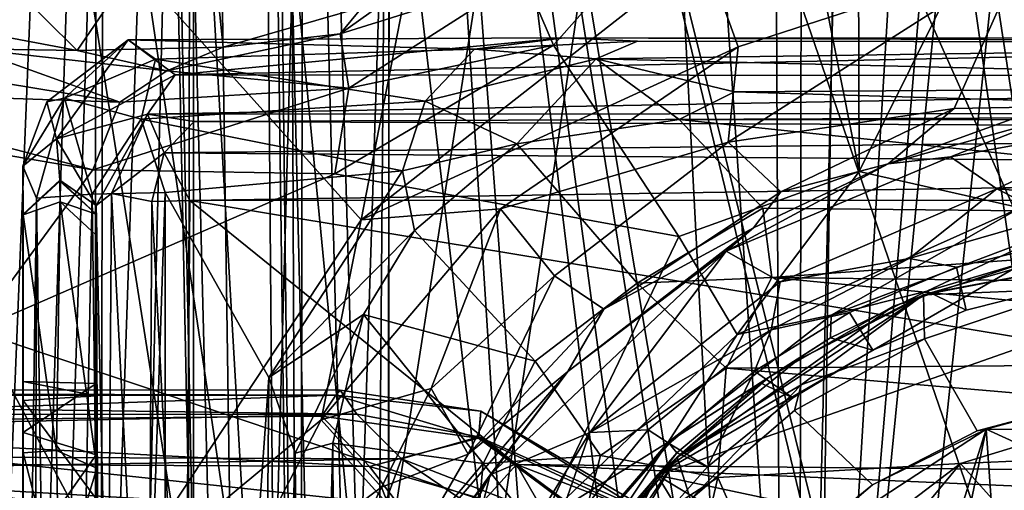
# Model space of a CAD drawing. Header units: millimetres. Extents: x -320 to 320, y -487 to 330.
# Tile 82 of 188: x -40 to -6, y 17 to 33. Entities that reach past the tile are written whole.
import ezdxf

# ---------------------------------------------------------------- set-up
doc = ezdxf.new("R2010")
doc.units = ezdxf.units.MM
doc.layers.add('Layer 01', color=7, linetype='Continuous', true_color=0x000000)

msp = doc.modelspace()

# ---------------------------------------------------------------- linework, layer by layer
at = {"layer": 'Layer 01'}
for points in [[(-11.093, 180.784, 339.183), (3.115, 193.926, 339.134), (-0.033, -10.322, 339.151)], [(-25.341, 193.342, 339.402), (-15.499, 91.25, 339.246), (-31.073, -8.514, 339.553), (-42.729, 192.817, 339.89)], [(-31.073, -8.514, 339.553), (-46.734, 91.25, 340.06), (-42.729, 192.817, 339.89)], [(-14.948, 188.702, 322.233), (-13.923, -33.21, 322.231), (-23.871, 156.84, 322.37)], [(-14.948, 188.702, 322.233), (-10.471, 108.348, 322.189), (-13.923, -33.21, 322.231)], [(-29.613, -212.219, 327.52), (-26.46, 186.654, 327.429), (-13.145, 186.984, 327.205), (-13.735, -188.885, 327.217)], [(-12.987, -9.681, 339.21), (-9.924, 186.98, 339.175), (-26.479, 186.662, 339.432)], [(-13.145, 186.984, 327.205), (-2.617, 111.663, 327.148), (-0.08, -210.667, 327.141), (-13.735, -188.885, 327.217)], [(-2.01, 173.097, 339.147), (-9.924, 186.98, 339.175), (-12.987, -9.681, 339.21)], [(-26.46, 186.654, 327.429), (-29.613, -212.219, 327.52), (-32.635, 158.664, 327.586)], [(-30.032, -61.657, 339.526), (-12.987, -9.681, 339.21), (-26.479, 186.662, 339.432), (-32.628, 161.449, 339.591)], [(-42.865, 185.977, 339.905), (-47.442, -156.488, 340.082), (-37.549, 160.953, 339.734)], [(-45.273, 185.851, 327.981), (-37.346, 161.344, 327.721), (-29.613, -212.219, 327.52), (-47.555, -155.429, 328.072)], [(-0.033, -10.322, 339.151), (-15.499, 91.25, 339.246), (-11.093, 180.784, 339.183)], [(-28.312, -16.423, 389.499), (-14.127, 80, 389.233), (-15.662, 178.677, 389.233), (-33.309, 178.038, 389.619)], [(0, -18.999, 389.146), (1.632, 178.654, 389.134), (-14.127, 80, 389.233)], [(-42.585, 80, 389.938), (-28.312, -16.423, 389.499), (-33.309, 178.038, 389.619)], [(-12.987, -9.681, 339.21), (-2.598, 112.412, 339.147), (-2.01, 173.097, 339.147)], [(-37.346, 161.344, 327.721), (-37.118, 158.512, 327.717), (-29.613, -212.219, 327.52)], [(-30.032, -61.657, 339.526), (-32.628, 161.449, 339.591), (-32.915, 158.46, 339.599)], [(-47.442, -156.488, 340.082), (-36.859, 158.162, 339.713), (-37.549, 160.953, 339.734)], [(-34.999, 157.5, 327.653), (-32.635, 158.664, 327.586), (-29.613, -212.219, 327.52)], [(-47.442, -156.488, 340.082), (-30.032, -61.657, 339.526), (-32.915, 158.46, 339.599), (-34.72, 157.529, 339.65)], [(-37.118, 158.512, 327.717), (-34.999, 157.5, 327.653), (-29.613, -212.219, 327.52)], [(-47.442, -156.488, 340.082), (-34.72, 157.529, 339.65), (-36.859, 158.162, 339.713)], [(-32.389, 145.209, 322.576), (-23.871, 156.84, 322.37), (-28.516, 11.908, 322.48)], [(-13.923, -33.21, 322.231), (-28.516, 11.908, 322.48), (-23.871, 156.84, 322.37)], [(-29.699, -151.753, 322.496), (-44.432, -151.808, 322.956), (-42.236, 154.214, 322.879), (-28.516, 11.908, 322.48)], [(-32.389, 145.209, 322.576), (-28.516, 11.908, 322.48), (-42.236, 154.214, 322.879)], [(-1.267, 109.573, 339.144), (-2.598, 112.412, 339.147), (-12.987, -9.681, 339.21)], [(0.065, -109.94, 339.147), (-1.267, 109.573, 339.144), (-12.987, -9.681, 339.21)], [(-0.963, 89.634, 322.136), (-13.923, -33.21, 322.231), (-10.471, 108.348, 322.189)], [(-31.073, -8.514, 339.553), (-62.467, -11.009, 340.786), (-46.734, 91.25, 340.06)], [(-0.033, -10.322, 339.151), (-31.073, -8.514, 339.553), (-15.499, 91.25, 339.246)], [(-0.06, -30.848, 322.151), (-13.923, -33.21, 322.231), (-0.963, 89.634, 322.136)], [(-56.927, -18.435, 390.567), (-28.312, -16.423, 389.499), (-42.585, 80, 389.938)], [(-28.312, -16.423, 389.499), (0, -18.999, 389.146), (-14.127, 80, 389.233)], [(-37.218, 73.997, 318.501), (-41.012, 34.322, 318.498), (-41.138, -48.162, 318.49)], [(-37.444, -58.143, 318.499), (-37.218, 73.997, 318.501), (-41.138, -48.162, 318.49)], [(-34.546, -102.004, 318.091), (-34.237, 74.003, 318.007), (-37.444, -58.143, 318.499)], [(-37.218, 73.997, 318.501), (-37.444, -58.143, 318.499), (-34.237, 74.003, 318.007)], [(-30.795, 33.988, 317.004), (-34.237, 74.003, 318.007), (-34.546, -102.004, 318.091)], [(-30.391, 73.994, 314.316), (-30.673, -101.99, 314.378), (-34.17, 35.487, 315.386)], [(-30.673, -101.99, 314.378), (-30.391, 73.994, 314.316), (-27.421, 73.997, 313.997), (-27.686, -101.986, 313.998)], [(-18.515, -65.979, 313.999), (-27.686, -101.986, 313.998), (-27.421, 73.997, 313.997)], [(-27.409, 73.999, 316.499), (-27.49, 42.549, 316.499), (-20.709, -15.234, 316.499)], [(28.166, 73.996, 313.998), (-5.025, 11.841, 314), (-11.176, 8.651, 313.999), (-27.421, 73.997, 313.997)], [(-15.571, 3.186, 313.999), (-27.421, 73.997, 313.997), (-11.176, 8.651, 313.999)], [(-18.515, -65.979, 313.999), (-27.421, 73.997, 313.997), (-17.319, -8.551, 313.999)], [(-27.421, 73.997, 313.997), (-17.208, -1.816, 313.999), (-17.319, -8.551, 313.999)], [(-17.208, -1.816, 313.999), (-27.421, 73.997, 313.997), (-15.571, 3.186, 313.999)], [(-16.037, 2.21, 316.495), (-11.472, 8.272, 316.496), (-27.409, 73.999, 316.499)], [(-27.409, 73.999, 316.499), (-20.709, -15.234, 316.499), (-16.037, 2.21, 316.495)], [(-11.472, 8.272, 316.496), (-5.923, 11.444, 316.495), (-27.409, 73.999, 316.499)], [(5.024, 11.841, 316.499), (27.62, 73.999, 316.498), (-27.409, 73.999, 316.499)], [(0, 12.5, 316.499), (5.024, 11.841, 316.499), (-27.409, 73.999, 316.499)], [(0, 12.5, 316.499), (-27.409, 73.999, 316.499), (-5.923, 11.444, 316.495)], [(-11.404, 27.462, 153.81), (-3.626, 43.134, 152.178), (-6.987, 72.217, 147.735), (-11.542, 69.694, 147.56)], [(-11.542, 69.694, 147.56), (-14.016, 40.646, 151.488), (-11.404, 27.462, 153.81)], [(-5.898, 26.227, 154.247), (-3.626, 43.134, 152.178), (-11.404, 27.462, 153.81)], [(-27.493, -102.001, 316.496), (-27.49, 42.549, 316.499), (-30.795, 33.988, 317.004)], [(-20.709, -15.234, 316.499), (-27.49, 42.549, 316.499), (-27.493, -102.001, 316.496)], [(-37.514, 41.828, 315.999), (-40.229, -41.158, 315.999), (-40.506, 34.215, 315.994)], [(-37.559, -53.557, 315.997), (-40.229, -41.158, 315.999), (-37.514, 41.828, 315.999)], [(-34.15, -60.682, 315.38), (-37.559, -53.557, 315.997), (-37.514, 41.828, 315.999), (-34.17, 35.487, 315.386)], [(-22.877, 34.145, 150.783), (-21.86, 31.793, 151.87), (-14.016, 40.646, 151.488)], [(-17.577, 25.242, 153.529), (-11.404, 27.462, 153.81), (-14.016, 40.646, 151.488), (-21.86, 31.793, 151.87)], [(-25.875, 38.992, 104.73), (-28.439, 25.811, 104.927), (-36.052, 34.319, 104.638)], [(-25.875, 38.992, 104.73), (-16.72, 34.99, 104.945), (-28.439, 25.811, 104.927)], [(-23.826, 35.971, 148.016), (-28.41, 33.084, 147.308), (-29.159, 32.178, 148.631)], [(-29.159, 32.178, 148.631), (-22.877, 34.145, 150.783), (-23.826, 35.971, 148.016)], [(-48.607, 35.474, 104.199), (-36.775, 13.171, 104.908), (-58.576, -0.719, 104.289)], [(-36.775, 13.171, 104.908), (-48.607, 35.474, 104.199), (-36.052, 34.319, 104.638)], [(-30.673, -101.99, 314.378), (-34.15, -60.682, 315.38), (-34.17, 35.487, 315.386)], [(-38.152, 31.609, 146.077), (-40.362, 33.811, 132.997), (-45.1, 34.738, 131.786), (-44.644, 32.823, 145.185)], [(-15.539, 31.727, 104.384), (-28.439, 25.811, 104.927), (-16.72, 34.99, 104.945)], [(-16.72, 34.99, 104.945), (-5.82, 34.896, 104.521), (-15.539, 31.727, 104.384)], [(-15.539, 31.727, 104.384), (-5.82, 34.896, 104.521), (-15.884, 28.465, 102.833)], [(-8.154, 29.619, 100.749), (-15.884, 28.465, 102.833), (-5.82, 34.896, 104.521)], [(-5.82, 34.896, 104.521), (-5.019, 29.682, 99.573), (-8.154, 29.619, 100.749)], [(-36.775, 13.171, 104.908), (-36.052, 34.319, 104.638), (-28.439, 25.811, 104.927)], [(-29.159, 32.178, 148.631), (-28.861, 30.321, 150.819), (-22.877, 34.145, 150.783)], [(-21.86, 31.793, 151.87), (-22.877, 34.145, 150.783), (-28.861, 30.321, 150.819)], [(-36.794, 33.598, 133.37), (-40.362, 33.811, 132.997), (-38.152, 31.609, 146.077)], [(-33.165, 31.72, 146.809), (-33.389, 33.945, 133.912), (-36.794, 33.598, 133.37), (-38.152, 31.609, 146.077)], [(-30.795, 33.988, 317.004), (-34.546, -102.004, 318.091), (-30.218, -101.965, 316.841)], [(-33.389, 33.945, 133.912), (-33.165, 31.72, 146.809), (-28.41, 33.084, 147.308)], [(-30.795, 33.988, 317.004), (-30.218, -101.965, 316.841), (-27.493, -102.001, 316.496)], [(-29.159, 32.178, 148.631), (-28.41, 33.084, 147.308), (-33.165, 31.72, 146.809)], [(-41.776, 31.658, 147.024), (-38.152, 31.609, 146.077), (-44.644, 32.823, 145.185)], [(-21.498, 32.039, 280.432), (-36.41, 31.968, 280.461), (-34.799, 30.775, 281.661)], [(-21.498, 32.039, 280.432), (-24.559, 31.654, 278.409), (-36.41, 31.968, 280.461)], [(-35.084, 30.914, 148.156), (-29.159, 32.178, 148.631), (-33.165, 31.72, 146.809)], [(-28.861, 30.321, 150.819), (-29.159, 32.178, 148.631), (-35.084, 30.914, 148.156)], [(-34.799, 30.775, 281.661), (24.102, 32.032, 280.458), (-21.498, 32.039, 280.432)], [(-34.799, 30.775, 281.661), (35.602, 30.731, 281.65), (24.102, 32.032, 280.458)], [(-21.498, 32.039, 280.432), (-18.984, 31.929, 278.099), (-24.559, 31.654, 278.409)], [(18.811, 31.885, 277.66), (-21.498, 32.039, 280.432), (24.102, 32.032, 280.458)], [(18.811, 31.885, 277.66), (-18.984, 31.929, 278.099), (-21.498, 32.039, 280.432)], [(-39.197, 29.855, 280.599), (-36.41, 31.968, 280.461), (-38.586, 29.976, 278.213)], [(-36.41, 31.968, 280.461), (-39.197, 29.855, 280.599), (-38.86, 28.579, 281.616)], [(-36.41, 31.968, 280.461), (-38.86, 28.579, 281.616), (-34.799, 30.775, 281.661)], [(-36.41, 31.968, 280.461), (-35.478, 31.315, 277.854), (-38.586, 29.976, 278.213)], [(-35.084, 30.914, 148.156), (-33.165, 31.72, 146.809), (-38.152, 31.609, 146.077)], [(-35.478, 31.315, 277.854), (-36.41, 31.968, 280.461), (-24.559, 31.654, 278.409)], [(-28.861, 30.321, 150.819), (-29.342, 27.384, 151.747), (-21.86, 31.793, 151.87)], [(-29.342, 27.384, 151.747), (-17.577, 25.242, 153.529), (-21.86, 31.793, 151.87)], [(-28.439, 25.811, 104.927), (-15.539, 31.727, 104.384), (-23.673, 26.191, 104.419)], [(-18.984, 31.929, 278.099), (-20.399, 31.32, 276.496), (-24.559, 31.654, 278.409)], [(-15.884, 28.465, 102.833), (-23.673, 26.191, 104.419), (-15.539, 31.727, 104.384)], [(-20.399, 31.32, 276.496), (-18.984, 31.929, 278.099), (18.811, 31.885, 277.66)], [(18.811, 31.885, 277.66), (17.13, 30.414, 275.281), (-20.399, 31.32, 276.496)], [(-36.689, 29.841, 149.456), (-46.539, 31.456, 148.086), (-47.954, 30.221, 149.095)], [(-46.539, 31.456, 148.086), (-36.689, 29.841, 149.456), (-41.776, 31.658, 147.024)], [(-41.776, 31.658, 147.024), (-35.084, 30.914, 148.156), (-38.152, 31.609, 146.077)], [(-36.689, 29.841, 149.456), (-35.084, 30.914, 148.156), (-41.776, 31.658, 147.024)], [(-24.559, 31.654, 278.409), (-26.255, 29.876, 276.339), (-35.478, 31.315, 277.854)], [(-24.559, 31.654, 278.409), (-20.399, 31.32, 276.496), (-26.255, 29.876, 276.339)], [(-38.586, 29.976, 278.213), (-35.478, 31.315, 277.854), (-35.959, 29.26, 275.99)], [(-26.255, 29.876, 276.339), (-35.959, 29.26, 275.99), (-35.478, 31.315, 277.854)], [(-23.114, 28.41, 274.932), (-26.255, 29.876, 276.339), (-20.399, 31.32, 276.496)], [(-20.399, 31.32, 276.496), (-17.559, 29.243, 274.177), (-23.114, 28.41, 274.932)], [(-20.399, 31.32, 276.496), (-15.673, 30.187, 275.099), (-17.559, 29.243, 274.177)], [(17.13, 30.414, 275.281), (-15.673, 30.187, 275.099), (-20.399, 31.32, 276.496)], [(-37.62, 27.523, 150.796), (-47.954, 30.221, 149.095), (-57.25, 30.874, 148.384)], [(-37.62, 27.523, 150.796), (-57.25, 30.874, 148.384), (-41.66, 22.026, 151.414)], [(-34.799, 30.775, 281.661), (-38.86, 28.579, 281.616), (-35.745, 29.43, 280.585)], [(-36.689, 29.841, 149.456), (-28.861, 30.321, 150.819), (-35.084, 30.914, 148.156)], [(-35.745, 29.43, 280.585), (35.602, 30.731, 281.65), (-34.799, 30.775, 281.661)], [(-35.745, 29.43, 280.585), (35.696, 29.469, 280.622), (35.602, 30.731, 281.65)], [(-36.689, 29.841, 149.456), (-37.62, 27.523, 150.796), (-28.861, 30.321, 150.819)], [(-28.861, 30.321, 150.819), (-37.62, 27.523, 150.796), (-29.342, 27.384, 151.747)], [(-15.673, 30.187, 275.099), (17.13, 30.414, 275.281), (16.86, 29.218, 274.156)], [(-37.62, 27.523, 150.796), (-36.689, 29.841, 149.456), (-47.954, 30.221, 149.095)], [(16.86, 29.218, 274.156), (-17.559, 29.243, 274.177), (-15.673, 30.187, 275.099)], [(-39.549, 26.553, 278.243), (-40.01, 27.644, 280.433), (-38.586, 29.976, 278.213)], [(-40.01, 27.644, 280.433), (-39.197, 29.855, 280.599), (-38.586, 29.976, 278.213)], [(-40.01, 27.644, 280.433), (-38.86, 28.579, 281.616), (-39.197, 29.855, 280.599)], [(-37.646, 26.694, 276.144), (-39.549, 26.553, 278.243), (-38.586, 29.976, 278.213)], [(-38.586, 29.976, 278.213), (-35.959, 29.26, 275.99), (-37.646, 26.694, 276.144)], [(-26.255, 29.876, 276.339), (-27.023, 27.483, 275.502), (-35.959, 29.26, 275.99)], [(-27.023, 27.483, 275.502), (-26.255, 29.876, 276.339), (-23.114, 28.41, 274.932)], [(-8.154, 29.619, 100.749), (-5.019, 29.682, 99.573), (-10.409, 27.731, 96.36)], [(-5.019, 29.682, 99.573), (-5.006, 29.244, 96.295), (-10.409, 27.731, 96.36)], [(-37.505, 26.3, 281.104), (-35.745, 29.43, 280.585), (-38.86, 28.579, 281.616)], [(-35.745, 29.43, 280.585), (-37.505, 26.3, 281.104), (-36.977, 26.714, 279.178)], [(-35.745, 29.43, 280.585), (-36.977, 26.714, 279.178), (-35.177, 28.107, 278.422)], [(-34.146, 29.179, 279.646), (35.696, 29.469, 280.622), (-35.745, 29.43, 280.585)], [(-34.146, 29.179, 279.646), (-35.745, 29.43, 280.585), (-35.177, 28.107, 278.422)], [(-34.146, 29.179, 279.646), (35.441, 28.879, 279.105), (35.696, 29.469, 280.622)], [(-14.085, 26.77, 99.675), (-15.884, 28.465, 102.833), (-8.154, 29.619, 100.749)], [(-8.154, 29.619, 100.749), (-10.409, 27.731, 96.36), (-14.085, 26.77, 99.675)], [(-37.646, 26.694, 276.144), (-35.959, 29.26, 275.99), (-35.146, 26.746, 275.488)], [(-27.023, 27.483, 275.502), (-35.146, 26.746, 275.488), (-35.959, 29.26, 275.99)], [(35.441, 28.879, 279.105), (-34.146, 29.179, 279.646), (-35.177, 28.107, 278.422)], [(-23.114, 28.41, 274.932), (-17.559, 29.243, 274.177), (-14.693, 26.214, 268.964), (-19.002, 23.641, 267.239)], [(14.253, 25.92, 268.478), (-17.559, 29.243, 274.177), (16.86, 29.218, 274.156)], [(14.253, 25.92, 268.478), (-14.693, 26.214, 268.964), (-17.559, 29.243, 274.177)], [(-10.409, 27.731, 96.36), (-5.006, 29.244, 96.295), (-8.282, 27.965, 94.949)], [(-2.02, 29.095, 94.949), (-8.282, 27.965, 94.949), (-5.006, 29.244, 96.295)], [(-8.282, 27.965, 94.949), (-2.02, 29.095, 94.949), (-6.694, 26.874, 94.369)], [(-6.694, 26.874, 94.369), (-2.02, 29.095, 94.949), (2.898, 27.588, 94.36)], [(35.441, 28.879, 279.105), (-35.177, 28.107, 278.422), (34.493, 27.541, 278.184)], [(-40, 26.009, 282.747), (-38.747, 27.173, 283.741), (-38.86, 28.579, 281.616), (-40.01, 27.644, 280.433)], [(-38.86, 28.579, 281.616), (-38.747, 27.173, 283.741), (-37.505, 26.3, 281.104)], [(-26.609, 25.443, 274.886), (-27.023, 27.483, 275.502), (-23.114, 28.41, 274.932)], [(-22.486, 20.975, 267.435), (-26.609, 25.443, 274.886), (-23.114, 28.41, 274.932), (-19.002, 23.641, 267.239)], [(-23.673, 26.191, 104.419), (-15.884, 28.465, 102.833), (-21.826, 23.896, 102.622)], [(-15.884, 28.465, 102.833), (-14.085, 26.77, 99.675), (-20.139, 22.76, 99.839), (-21.826, 23.896, 102.622)], [(-35.601, 26.443, 278.18), (-35.177, 28.107, 278.422), (-36.977, 26.714, 279.178)], [(-34.301, 26.477, 277.998), (-35.177, 28.107, 278.422), (-35.601, 26.443, 278.18)], [(-34.301, 26.477, 277.998), (34.493, 27.541, 278.184), (-35.177, 28.107, 278.422)], [(-15.949, 24.745, 95.025), (-8.282, 27.965, 94.949), (-6.694, 26.874, 94.369), (-14.107, 23.692, 94.403)], [(-10.409, 27.731, 96.36), (-8.282, 27.965, 94.949), (-15.949, 24.745, 95.025)], [(-40, 12.21, 291.373), (-40.01, 27.644, 280.433), (-40.004, -6.032, 280.765)], [(-40.01, 27.644, 280.433), (-40, 12.21, 291.373), (-40, 15.607, 289.002)], [(-40.01, 27.644, 280.433), (-40, 15.607, 289.002), (-40, 26.009, 282.747)], [(-39.549, 26.553, 278.243), (-40.004, -6.032, 280.765), (-40.01, 27.644, 280.433)], [(-15.949, 24.745, 95.025), (-15.02, 25.539, 96.096), (-10.409, 27.731, 96.36)], [(-15.02, 25.539, 96.096), (-14.085, 26.77, 99.675), (-10.409, 27.731, 96.36)], [(-37.62, 27.523, 150.796), (-41.66, 22.026, 151.414), (-29.342, 27.384, 151.747)], [(-41.66, 22.026, 151.414), (-22.227, 15.526, 154.266), (-17.577, 25.242, 153.529), (-29.342, 27.384, 151.747)], [(-27.023, 27.483, 275.502), (-31.599, 20.414, 275.507), (-35.146, 26.746, 275.488)], [(34.493, 27.541, 278.184), (-34.301, 26.477, 277.998), (34.526, 26.486, 277.996)], [(-31.599, 20.414, 275.507), (-27.023, 27.483, 275.502), (-26.609, 25.443, 274.886)], [(-11.404, 27.462, 153.81), (-17.577, 25.242, 153.529), (-15.577, 21.885, 154.217)], [(-15.577, 21.885, 154.217), (-5.898, 26.227, 154.247), (-11.404, 27.462, 153.81)], [(0, 26.341, 95.446), (-6.694, 26.874, 94.369), (2.898, 27.588, 94.36)], [(-38.745, 27.13, 302.741), (-38.747, 27.173, 283.741), (-40.002, 25.987, 303.585)], [(-40, 26.009, 282.747), (-40.002, 25.987, 303.585), (-38.747, 27.173, 283.741)], [(-40.002, 25.987, 303.585), (-38.739, 26.43, 304.761), (-38.745, 27.13, 302.741)], [(-38.747, 27.173, 283.741), (-38.745, 27.13, 302.741), (-37.5, 26.011, 302.777)], [(-37.5, 26.011, 302.777), (-37.505, 26.3, 281.104), (-38.747, 27.173, 283.741)], [(-38.745, 27.13, 302.741), (-38.739, 26.43, 304.761), (-37.5, 26.011, 302.777)], [(-39.549, 26.553, 278.243), (-37.646, 26.694, 276.144), (-38.74, -28.414, 277.179)], [(-36.971, -27.267, 275.895), (-38.74, -28.414, 277.179), (-37.646, 26.694, 276.144)], [(-35.146, 26.746, 275.488), (-36.971, -27.267, 275.895), (-37.646, 26.694, 276.144)], [(-36.977, 26.714, 279.178), (-37.505, 26.3, 281.104), (-37.107, 8.786, 279.426)], [(-35.739, 2.7, 278.271), (-36.977, 26.714, 279.178), (-37.107, 8.786, 279.426)], [(-35.739, 2.7, 278.271), (-35.601, 26.443, 278.18), (-36.977, 26.714, 279.178)], [(-36.971, -27.267, 275.895), (-35.146, 26.746, 275.488), (-35.135, -29.269, 275.49)], [(-31.599, 20.414, 275.507), (-35.135, -29.269, 275.49), (-35.146, 26.746, 275.488)], [(-20.139, 22.76, 99.839), (-14.085, 26.77, 99.675), (-15.02, 25.539, 96.096)], [(-9.696, 24.492, 95.446), (-14.107, 23.692, 94.403), (-6.694, 26.874, 94.369)], [(-4.793, 25.902, 95.446), (-9.696, 24.492, 95.446), (-6.694, 26.874, 94.369)], [(0, 26.341, 95.446), (-4.793, 25.902, 95.446), (-6.694, 26.874, 94.369)], [(-40.004, -6.032, 280.765), (-39.549, 26.553, 278.243), (-39.625, -6.538, 278.599)], [(-40.002, 25.987, 303.585), (-38.858, 17.924, 307.415), (-38.739, 26.43, 304.761)], [(-38.74, -28.414, 277.179), (-39.625, -6.538, 278.599), (-39.549, 26.553, 278.243)], [(-38.858, 17.924, 307.415), (-37.482, 17.309, 306.776), (-38.739, 26.43, 304.761)], [(-37.499, 25.29, 303.952), (-37.5, 26.011, 302.777), (-38.739, 26.43, 304.761)], [(-37.499, 25.29, 303.952), (-38.739, 26.43, 304.761), (-37.482, 17.309, 306.776)], [(-37.5, -18.887, 290.695), (-37.505, 26.3, 281.104), (-37.502, 16.269, 288.97)], [(-37.5, -22.717, 289.403), (-37.502, -32.169, 281.191), (-37.505, 26.3, 281.104)], [(-37.505, 26.3, 281.104), (-37.5, -18.887, 290.695), (-37.5, -22.717, 289.403)], [(-37.5, 26.011, 302.777), (-37.5, 20.207, 294.479), (-37.505, 26.3, 281.104)], [(-37.505, 26.3, 281.104), (-37.5, 20.207, 294.479), (-37.5, 19.79, 291.373)], [(-37.505, 26.3, 281.104), (-37.5, 19.79, 291.373), (-37.502, 16.269, 288.97)], [(-37.241, -30.019, 279.679), (-37.107, 8.786, 279.426), (-37.505, 26.3, 281.104)], [(-37.241, -30.019, 279.679), (-37.505, 26.3, 281.104), (-37.502, -32.169, 281.191)], [(-35.601, 26.443, 278.18), (-35.739, 2.7, 278.271), (-34.47, 4.876, 278)], [(-35.601, 26.443, 278.18), (-34.47, 4.876, 278), (-34.301, 26.477, 277.998)], [(-34.47, 4.876, 278), (-23.125, 17.441, 277.999), (-34.301, 26.477, 277.998)], [(23.157, 16.987, 277.999), (34.526, 26.486, 277.996), (-34.301, 26.477, 277.998)], [(-23.125, 17.441, 277.999), (23.157, 16.987, 277.999), (-34.301, 26.477, 277.998)], [(-40.002, 25.987, 303.585), (-40.001, 18.529, 297.079), (-40.003, 17.839, 306.8)], [(-40.002, 25.987, 303.585), (-40.003, 17.839, 306.8), (-38.858, 17.924, 307.415)], [(-39.999, 19.629, 291.023), (-40.002, 25.987, 303.585), (-40, 26.009, 282.747)], [(-39.999, 19.629, 291.023), (-39.997, 20.279, 294.266), (-40.002, 25.987, 303.585)], [(-39.997, 20.279, 294.266), (-40.001, 18.529, 297.079), (-40.002, 25.987, 303.585)], [(-39.999, 19.629, 291.023), (-40, 26.009, 282.747), (-40, 15.607, 289.002)], [(-37.501, 17.767, 297.602), (-37.5, 26.011, 302.777), (-37.5, 8.468, 305.01)], [(-37.5, 8.468, 305.01), (-37.5, 26.011, 302.777), (-37.501, 13.567, 304.521)], [(-37.499, 25.29, 303.952), (-37.501, 13.567, 304.521), (-37.5, 26.011, 302.777)], [(-37.5, 20.207, 294.479), (-37.5, 26.011, 302.777), (-37.501, 17.767, 297.602)], [(-29.81, 18.968, 104.425), (-28.439, 25.811, 104.927), (-23.673, 26.191, 104.419)], [(-26.047, 20.043, 103.181), (-29.81, 18.968, 104.425), (-23.673, 26.191, 104.419)], [(-26.047, 20.043, 103.181), (-23.673, 26.191, 104.419), (-21.826, 23.896, 102.622)], [(-19.002, 23.641, 267.239), (-14.693, 26.214, 268.964), (-14.393, 23.839, 266.354)], [(-5.898, 26.227, 154.247), (-15.577, 21.885, 154.217), (-12.362, 22.554, 153.94)], [(-14.393, 23.839, 266.354), (-14.693, 26.214, 268.964), (14.253, 25.92, 268.478)], [(-12.362, 22.554, 153.94), (-4.602, 25.478, 154.147), (-5.898, 26.227, 154.247)], [(-28.439, 25.811, 104.927), (-29.81, 18.968, 104.425), (-36.775, 13.171, 104.908)], [(14.253, 25.92, 268.478), (13.492, 23.492, 266.197), (-14.393, 23.839, 266.354)], [(-9.696, 24.492, 95.446), (-4.793, 25.902, 95.446), (-4.116, 25.166, 111.499), (-8.072, 24.189, 111.499)], [(-37.482, 17.309, 306.776), (-37.501, 13.567, 304.521), (-37.499, 25.29, 303.952)], [(-31.599, 20.414, 275.507), (-26.609, 25.443, 274.886), (-28.357, 22.574, 274.738)], [(-26.609, 25.443, 274.886), (-22.486, 20.975, 267.435), (-28.357, 22.574, 274.738)], [(-15.02, 25.539, 96.096), (-15.949, 24.745, 95.025), (-21.366, 20.622, 96.181)], [(-21.366, 20.622, 96.181), (-20.139, 22.76, 99.839), (-15.02, 25.539, 96.096)], [(-4.602, 25.478, 154.147), (-12.362, 22.554, 153.94), (-9.093, 23.371, 153.077)], [(-4.602, 25.478, 154.147), (-9.093, 23.371, 153.077), (-4.91, 24.603, 153.151)], [(-22.227, 15.526, 154.266), (-15.577, 21.885, 154.217), (-17.577, 25.242, 153.529)], [(-8.998, 23.307, 175.574), (-0.08, 24.984, 175.246), (0.005, 25.002, 149.792), (-9.202, 23.245, 149.499)], [(-9.202, 23.245, 149.499), (0.005, 25.002, 149.792), (-4.087, 23.45, 93.138)], [(-4.491, 24.593, 198.999), (-0.08, 24.984, 175.246), (-8.998, 23.307, 175.574)], [(-3.813, 23.712, 111.5), (-7.745, 22.726, 111.5), (-8.072, 24.189, 111.499), (-4.116, 25.166, 111.499)], [(-24.021, 17.087, 95.039), (-21.366, 20.622, 96.181), (-15.949, 24.745, 95.025)], [(-20.612, 18.533, 94.339), (-24.021, 17.087, 95.039), (-15.949, 24.745, 95.025)], [(-14.107, 23.692, 94.403), (-20.612, 18.533, 94.339), (-15.949, 24.745, 95.025)], [(-18.31, 17.07, 249.453), (-3.014, 13.823, 249.499), (3.561, 24.767, 249.468)], [(-18.31, 17.07, 249.453), (3.561, 24.767, 249.468), (-5.768, 24.344, 249.211)], [(-5.768, 24.344, 249.211), (-4.491, 24.593, 198.999), (-8.998, 23.307, 175.574), (-10.256, 22.849, 248.432)], [(-7.745, 22.726, 111.5), (-3.813, 23.712, 111.5), (-4.91, 24.603, 153.151), (-9.093, 23.371, 153.077)], [(-18.31, 17.07, 249.453), (-5.768, 24.344, 249.211), (-10.256, 22.849, 248.432)], [(-9.696, 24.492, 95.446), (-14.414, 22.048, 95.446), (-14.107, 23.692, 94.403)], [(-11.732, 22.641, 111.499), (-14.414, 22.048, 95.446), (-9.696, 24.492, 95.446), (-8.072, 24.189, 111.499)], [(-7.745, 22.726, 111.5), (-10.94, 21.357, 111.499), (-11.732, 22.641, 111.499), (-8.072, 24.189, 111.499)], [(-21.826, 23.896, 102.622), (-24.779, 17.788, 100.312), (-26.047, 20.043, 103.181)], [(-20.139, 22.76, 99.839), (-24.779, 17.788, 100.312), (-21.826, 23.896, 102.622)], [(-20.25, 17.753, 265.09), (-22.486, 20.975, 267.435), (-19.002, 23.641, 267.239), (-15.957, 20.733, 264.941)], [(-14.414, 22.048, 95.446), (-20.612, 18.533, 94.339), (-14.107, 23.692, 94.403)], [(-14.393, 23.839, 266.354), (-15.957, 20.733, 264.941), (-19.002, 23.641, 267.239)], [(-15.957, 20.733, 264.941), (-14.393, 23.839, 266.354), (15.294, 20.994, 264.951)], [(-14.393, 23.839, 266.354), (13.492, 23.492, 266.197), (15.294, 20.994, 264.951)], [(-17.633, 17.69, 148.643), (-13.509, 21.013, 174.518), (-9.202, 23.245, 149.499)], [(-9.202, 23.245, 149.499), (-13.383, 20.162, 113.453), (-17.633, 17.69, 148.643)], [(-10.256, 22.849, 248.432), (-8.998, 23.307, 175.574), (-13.509, 21.013, 174.518), (-14.521, 20.403, 248.392)], [(-9.202, 23.245, 149.499), (-13.509, 21.013, 174.518), (-8.998, 23.307, 175.574)], [(-9.202, 23.245, 149.499), (-9.167, 21.745, 92.342), (-13.383, 20.162, 113.453)], [(-12.38, 21.771, 152.75), (-9.093, 23.371, 153.077), (-12.362, 22.554, 153.94)], [(-10.94, 21.357, 111.499), (-7.745, 22.726, 111.5), (-9.093, 23.371, 153.077), (-12.38, 21.771, 152.75)], [(-9.202, 23.245, 149.499), (-4.087, 23.45, 93.138), (-9.167, 21.745, 92.342)], [(-9.167, 21.745, 92.342), (-4.087, 23.45, 93.138), (-1.838, 20.026, 84.504), (-7.362, 18.596, 84.499)], [(-30.692, 17.83, 275.316), (-31.599, 20.414, 275.507), (-28.357, 22.574, 274.738)], [(-30.692, 17.83, 275.316), (-28.357, 22.574, 274.738), (-29.408, 18.166, 274.469)], [(-28.357, 22.574, 274.738), (-24.267, 17.479, 267.272), (-29.408, 18.166, 274.469)], [(-24.267, 17.479, 267.272), (-28.357, 22.574, 274.738), (-22.486, 20.975, 267.435)], [(-20.139, 22.76, 99.839), (-21.366, 20.622, 96.181), (-24.779, 17.788, 100.312)], [(-18.31, 17.07, 249.453), (-10.256, 22.849, 248.432), (-14.521, 20.403, 248.392)], [(-14.414, 22.048, 95.446), (-11.732, 22.641, 111.499), (-14.989, 20.63, 111.499)], [(-10.94, 21.357, 111.499), (-13.675, 19.722, 111.502), (-14.989, 20.63, 111.499), (-11.732, 22.641, 111.499)], [(-15.577, 21.885, 154.217), (-17.932, 18.209, 153.909), (-12.362, 22.554, 153.94)], [(-12.38, 21.771, 152.75), (-12.362, 22.554, 153.94), (-17.932, 18.209, 153.909)], [(-22.227, 15.526, 154.266), (-41.66, 22.026, 151.414), (-42.642, 17.711, 151.765)], [(-14.414, 22.048, 95.446), (-18.626, 18.626, 95.446), (-20.612, 18.533, 94.339)], [(-18.626, 18.626, 95.446), (-14.414, 22.048, 95.446), (-14.989, 20.63, 111.499), (-17.908, 18.154, 111.499)], [(-17.932, 18.209, 153.909), (-15.577, 21.885, 154.217), (-22.227, 15.526, 154.266)], [(-17.932, 18.209, 153.909), (-14.785, 20.235, 152.761), (-12.38, 21.771, 152.75)], [(-13.675, 19.722, 111.502), (-10.94, 21.357, 111.499), (-12.38, 21.771, 152.75), (-14.785, 20.235, 152.761)], [(-10.944, 16.74, 84.499), (-13.611, 19.29, 92.522), (-9.167, 21.745, 92.342), (-7.362, 18.596, 84.499)], [(-9.167, 21.745, 92.342), (-13.611, 19.29, 92.522), (-13.383, 20.162, 113.453)], [(-22.486, 20.975, 267.435), (-20.25, 17.753, 265.09), (-24.267, 17.479, 267.272)], [(-13.509, 21.013, 174.518), (-17.633, 17.69, 148.643), (-14.521, 20.403, 248.392)], [(15.294, 20.994, 264.951), (-1.343, 19.485, 264.621), (-15.957, 20.733, 264.941)], [(-26.813, 14.274, 99.859), (-21.366, 20.622, 96.181), (-25.451, 15.119, 96.192)], [(-21.366, 20.622, 96.181), (-26.813, 14.274, 99.859), (-24.779, 17.788, 100.312)], [(-25.451, 15.119, 96.192), (-21.366, 20.622, 96.181), (-24.021, 17.087, 95.039)], [(-16.237, 16.992, 264.47), (-20.25, 17.753, 265.09), (-15.957, 20.733, 264.941)], [(-16.592, 17.36, 111.501), (-17.908, 18.154, 111.499), (-14.989, 20.63, 111.499)], [(-14.989, 20.63, 111.499), (-13.675, 19.722, 111.502), (-16.592, 17.36, 111.501)], [(-16.237, 16.992, 264.47), (-15.957, 20.733, 264.941), (-1.343, 19.485, 264.621), (-7.942, 17.479, 264.494)], [(-40.001, 18.529, 297.079), (-39.997, 20.279, 294.266), (-37.5, 20.207, 294.479)], [(-39.997, 20.279, 294.266), (-39.999, 19.629, 291.023), (-37.5, 19.79, 291.373)], [(-39.997, 20.279, 294.266), (-37.5, 19.79, 291.373), (-37.5, 20.207, 294.479)], [(-31.943, -18.784, 275.509), (-35.135, -29.269, 275.49), (-31.599, 20.414, 275.507)], [(-30.692, 17.83, 275.316), (-31.943, -18.784, 275.509), (-31.599, 20.414, 275.507)], [(-17.633, 17.69, 148.643), (-18.31, 17.07, 249.453), (-14.521, 20.403, 248.392)], [(-14.785, 20.235, 152.761), (-17.932, 18.209, 153.909), (-17.636, 17.839, 152.808)], [(-16.592, 17.36, 111.501), (-13.675, 19.722, 111.502), (-14.785, 20.235, 152.761), (-17.636, 17.839, 152.808)], [(-90.159, 19.779, 294.848), (-29.3, 19.817, 294.811), (-89.903, 19.997, 292.736)], [(-90.06, 19.118, 290.93), (-89.903, 19.997, 292.736), (-28.582, 19.161, 290.989)], [(-89.903, 19.997, 292.736), (-29.159, 19.985, 292.896), (-28.582, 19.161, 290.989)], [(-89.903, 19.997, 292.736), (-29.3, 19.817, 294.811), (-29.159, 19.985, 292.896)], [(-40.001, 18.529, 297.079), (-37.5, 20.207, 294.479), (-37.501, 17.767, 297.602)], [(-27.747, 16.658, 102.61), (-29.81, 18.968, 104.425), (-26.047, 20.043, 103.181)], [(-24.348, 19.261, 293.517), (-29.159, 19.985, 292.896), (-29.3, 19.817, 294.811)], [(-24.348, 19.261, 293.517), (-24.412, 18.386, 291.121), (-28.582, 19.161, 290.989), (-29.159, 19.985, 292.896)], [(-27.747, 16.658, 102.61), (-26.047, 20.043, 103.181), (-24.779, 17.788, 100.312)], [(-13.383, 20.162, 113.453), (-17.173, 16.244, 92.587), (-17.633, 17.69, 148.643)], [(-13.611, 19.29, 92.522), (-17.173, 16.244, 92.587), (-13.383, 20.162, 113.453)], [(-7.362, 18.596, 84.499), (-1.838, 20.026, 84.504), (-2.212, 19.957, 65.454)], [(-7.362, 18.596, 84.499), (-2.212, 19.957, 65.454), (-7.063, 18.646, 64.509)], [(-2.212, 19.957, 65.454), (7.287, 18.574, 64.659), (-7.063, 18.646, 64.509)], [(-90.159, 19.779, 294.848), (-56.451, 18.855, 296.3), (-29.3, 19.817, 294.811)], [(-29.3, 19.817, 294.811), (-56.451, 18.855, 296.3), (-29.781, 19.088, 296.128)], [(-39.999, 19.629, 291.023), (-40, 15.607, 289.002), (-37.502, 16.269, 288.97)], [(-39.999, 19.629, 291.023), (-37.502, 16.269, 288.97), (-37.5, 19.79, 291.373)], [(-29.3, 19.817, 294.811), (-29.781, 19.088, 296.128), (-24.421, 18.345, 295.921)], [(-29.3, 19.817, 294.811), (-24.421, 18.345, 295.921), (-24.348, 19.261, 293.517)], [(-24.348, 19.261, 293.517), (-24.421, 18.345, 295.921), (-18.115, 15.425, 294.982)], [(-24.412, 18.386, 291.121), (-24.348, 19.261, 293.517), (-18.088, 15.577, 292.216)], [(-18.088, 15.577, 292.216), (-24.348, 19.261, 293.517), (-18.115, 15.425, 294.982)], [(-13.611, 19.29, 92.522), (-10.944, 16.74, 84.499), (-14.142, 14.142, 84.499), (-17.173, 16.244, 92.587)], [(-7.942, 17.479, 264.494), (-1.343, 19.485, 264.621), (-0.173, 17.811, 263.968)], [(-89.15, 17.862, 289.924), (-90.06, 19.118, 290.93), (-28.582, 19.161, 290.989)], [(-89.15, 17.862, 289.924), (-28.582, 19.161, 290.989), (-27.06, 17.632, 289.835)], [(-56.451, 18.855, 296.3), (-28.153, 17.372, 297.307), (-29.781, 19.088, 296.128)], [(-36.775, 13.171, 104.908), (-29.81, 18.968, 104.425), (-33.04, 12.731, 104.468)], [(-33.04, 12.731, 104.468), (-29.81, 18.968, 104.425), (-27.747, 16.658, 102.61)], [(-29.781, 19.088, 296.128), (-28.153, 17.372, 297.307), (-24.421, 18.345, 295.921)], [(-28.582, 19.161, 290.989), (-24.412, 18.386, 291.121), (-27.06, 17.632, 289.835)], [(-56.451, 18.855, 296.3), (-57.18, 17.514, 297.202), (-28.153, 17.372, 297.307)], [(-40.003, 17.839, 306.8), (-40.001, 18.529, 297.079), (-39.999, 14.224, 297.589), (-39.994, 14.609, 304.972)], [(-40.001, 18.529, 297.079), (-37.501, 17.767, 297.602), (-39.999, 14.224, 297.589)], [(-20.612, 18.533, 94.339), (-25.795, 10.073, 94.381), (-24.021, 17.087, 95.039)], [(-22.048, 14.414, 95.446), (-25.795, 10.073, 94.381), (-20.612, 18.533, 94.339)], [(-18.626, 18.626, 95.446), (-22.048, 14.414, 95.446), (-20.612, 18.533, 94.339)], [(-22.048, 14.414, 95.446), (-18.626, 18.626, 95.446), (-17.908, 18.154, 111.499), (-20.51, 15.152, 111.499)], [(-14.204, 13.972, 64.589), (-7.063, 18.646, 64.509), (-16.468, -11.221, 64.512)], [(-7.063, 18.646, 64.509), (-13.904, -14.273, 64.529), (-16.468, -11.221, 64.512)], [(-10.944, 16.74, 65.499), (-7.063, 18.646, 64.509), (-14.204, 13.972, 64.589)], [(-13.904, -14.273, 64.529), (-7.063, 18.646, 64.509), (-4.434, -18.578, 64.499)], [(-7.063, 18.646, 64.509), (-10.944, 16.74, 65.499), (-10.944, 16.74, 84.499), (-7.362, 18.596, 84.499)], [(-7.063, 18.646, 64.509), (17.695, 7.31, 64.47), (14.305, -13.855, 64.516), (-4.434, -18.578, 64.499)], [(-7.063, 18.646, 64.509), (7.287, 18.574, 64.659), (17.695, 7.31, 64.47)], [(-24.421, 18.345, 295.921), (-28.153, 17.372, 297.307), (-19.933, 14.994, 296.819)], [(-27.06, 17.632, 289.835), (-24.412, 18.386, 291.121), (-19.353, 14.634, 290.28)], [(-24.421, 18.345, 295.921), (-19.933, 14.994, 296.819), (-18.115, 15.425, 294.982)], [(-24.412, 18.386, 291.121), (-18.088, 15.577, 292.216), (-19.353, 14.634, 290.28)], [(-22.227, 15.526, 154.266), (-22.21, 13.238, 154.059), (-17.932, 18.209, 153.909)], [(-22.21, 13.238, 154.059), (-21.607, 12.699, 152.939), (-17.932, 18.209, 153.909)], [(-17.636, 17.839, 152.808), (-17.932, 18.209, 153.909), (-21.607, 12.699, 152.939)], [(-86.957, 18.149, 297.001), (-90.627, 16.04, 297.5), (-26.91, 15.741, 297.551)], [(-89.416, 16.565, 289.539), (-89.15, 17.862, 289.924), (-27.06, 17.632, 289.835)], [(-86.957, 18.149, 297.001), (-26.91, 15.741, 297.551), (-57.18, 17.514, 297.202)], [(-38.772, 13.044, 305.594), (-38.858, 17.924, 307.415), (-40.003, 17.839, 306.8)], [(-38.858, 17.924, 307.415), (-38.772, 13.044, 305.594), (-37.482, 17.309, 306.776)], [(-30.692, 17.83, 275.316), (-29.408, 18.166, 274.469), (-30.407, -19.063, 275.239)], [(-29.408, 18.166, 274.469), (-29.253, -17.361, 274.215), (-30.407, -19.063, 275.239)], [(-26.458, 14.888, 269.387), (-29.253, -17.361, 274.215), (-29.408, 18.166, 274.469)], [(-26.458, 14.888, 269.387), (-29.408, 18.166, 274.469), (-24.267, 17.479, 267.272)], [(-19.304, 14.291, 111.501), (-20.51, 15.152, 111.499), (-17.908, 18.154, 111.499), (-16.592, 17.36, 111.501)], [(-27.06, 17.632, 289.835), (-27.773, 15.694, 289.451), (-89.416, 16.565, 289.539)], [(-50.498, 14.162, 150.958), (-26.087, 7.291, 154.275), (-42.642, 17.711, 151.765)], [(-22.227, 15.526, 154.266), (-42.642, 17.711, 151.765), (-26.087, 7.291, 154.275)], [(-39.994, 14.609, 304.972), (-38.772, 13.044, 305.594), (-40.003, 17.839, 306.8)], [(-37.498, 13.47, 297.077), (-39.999, 14.224, 297.589), (-37.501, 17.767, 297.602)], [(-37.498, 13.47, 297.077), (-37.501, 17.767, 297.602), (-37.5, 8.468, 305.01)], [(-30.692, 17.83, 275.316), (-30.407, -19.063, 275.239), (-31.943, -18.784, 275.509)], [(-27.773, 15.694, 289.451), (-27.06, 17.632, 289.835), (-20.009, 12.858, 289.502)], [(-27.747, 16.658, 102.61), (-24.779, 17.788, 100.312), (-26.813, 14.274, 99.859)], [(-27.06, 17.632, 289.835), (-19.353, 14.634, 290.28), (-20.009, 12.858, 289.502)], [(-24.267, 17.479, 267.272), (-20.25, 17.753, 265.09), (-21.294, 13.74, 265.004)], [(-23.207, 9.241, 148.916), (-20.756, 13.902, 174.62), (-17.633, 17.69, 148.643)], [(-23.207, 9.241, 148.916), (-17.633, 17.69, 148.643), (-20.354, 13.114, 114.285)], [(-21.607, 12.699, 152.939), (-19.932, 15.174, 152.734), (-17.636, 17.839, 152.808)], [(-21.294, 13.74, 265.004), (-20.25, 17.753, 265.09), (-16.237, 16.992, 264.47)], [(-17.633, 17.69, 148.643), (-20.756, 13.902, 174.62), (-18.31, 17.07, 249.453)], [(-20.354, 13.114, 114.285), (-17.633, 17.69, 148.643), (-17.173, 16.244, 92.587)], [(-19.304, 14.291, 111.501), (-16.592, 17.36, 111.501), (-17.636, 17.839, 152.808), (-19.932, 15.174, 152.734)], [(-0.173, 17.811, 263.968), (-6.467, 15.827, 263.286), (-7.942, 17.479, 264.494)], [(-5.686, 15.584, 261.896), (-6.467, 15.827, 263.286), (-0.173, 17.811, 263.968)], [(-57.18, 17.514, 297.202), (-26.91, 15.741, 297.551), (-28.153, 17.372, 297.307)], [(-38.772, 13.044, 305.594), (-37.501, 13.567, 304.521), (-37.482, 17.309, 306.776)], [(-25.092, -16.943, 277.998), (-16.064, 5.178, 277.999), (-23.125, 17.441, 277.999), (-34.47, 4.876, 278)], [(-28.153, 17.372, 297.307), (-26.91, 15.741, 297.551), (-19.933, 14.994, 296.819)], [(-24.687, 13.017, 267.106), (-26.458, 14.888, 269.387), (-24.267, 17.479, 267.272)], [(-21.294, 13.74, 265.004), (-24.687, 13.017, 267.106), (-24.267, 17.479, 267.272)], [(23.157, 16.987, 277.999), (-23.125, 17.441, 277.999), (-2.495, 16.547, 278)], [(-11.249, 12.849, 277.999), (-2.495, 16.547, 278), (-23.125, 17.441, 277.999)], [(-23.125, 17.441, 277.999), (-16.064, 5.178, 277.999), (-11.249, 12.849, 277.999)], [(-16.237, 16.992, 264.47), (-7.942, 17.479, 264.494), (-14.306, 12.619, 264.495)], [(-10.425, 14.478, 264.04), (-14.306, 12.619, 264.495), (-7.942, 17.479, 264.494)], [(-7.942, 17.479, 264.494), (-6.467, 15.827, 263.286), (-10.425, 14.478, 264.04)], [(-24.021, 17.087, 95.039), (-27.394, 10.546, 95.07), (-27.808, 10.14, 96.128)], [(-24.021, 17.087, 95.039), (-27.808, 10.14, 96.128), (-25.451, 15.119, 96.192)], [(-25.795, 10.073, 94.381), (-27.394, 10.546, 95.07), (-24.021, 17.087, 95.039)], [(-12.223, 7.044, 249.502), (-18.31, 17.07, 249.453), (-24.564, 4.54, 249.444)], [(-24.564, 4.54, 249.444), (-18.31, 17.07, 249.453), (-21.413, 12.986, 248.418)], [(-20.756, 13.902, 174.62), (-21.413, 12.986, 248.418), (-18.31, 17.07, 249.453)], [(-18.521, 7.024, 264.522), (-21.294, 13.74, 265.004), (-16.237, 16.992, 264.47)], [(-16.237, 16.992, 264.47), (-14.306, 12.619, 264.495), (-18.521, 7.024, 264.522)], [(-8.591, 11.207, 249.503), (-18.31, 17.07, 249.453), (-12.223, 7.044, 249.502)], [(-3.014, 13.823, 249.499), (-18.31, 17.07, 249.453), (-8.591, 11.207, 249.503)], [(-89.542, 14.608, 289.715), (-89.416, 16.565, 289.539), (-27.773, 15.694, 289.451)], [(-33.04, 12.731, 104.468), (-27.747, 16.658, 102.61), (-30.372, 11.169, 102.695)], [(-30.372, 11.169, 102.695), (-27.747, 16.658, 102.61), (-26.813, 14.274, 99.859)], [(-14.142, 14.142, 84.499), (-10.944, 16.74, 65.499), (-14.204, 13.972, 64.589)], [(-14.142, 14.142, 84.499), (-10.944, 16.74, 84.499), (-10.944, 16.74, 65.499)]]:
    msp.add_3dface(points, dxfattribs=at)

doc.saveas('drawing.dxf')
